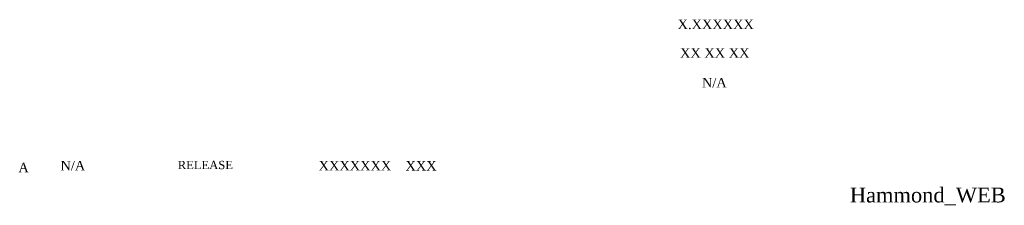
# Model space of a CAD drawing. Header units: inches. Extents: x 6 to 236, y 0 to 158.
# Tile 1 of 8: x 6.03 to 14.31, y 0.42 to 1.98. Entities that reach past the tile are written whole.
import ezdxf
from ezdxf.enums import TextEntityAlignment as Align

# ---------------------------------------------------------------- set-up
doc = ezdxf.new("R2010")
doc.units = ezdxf.units.IN
doc.header["$MEASUREMENT"] = 0
doc.layers.add('DIMENSIONS', color=7, linetype='CONTINUOUS')
doc.styles.add('SEACAD_TIMES_NEW_ROMAN', font='times.ttf')

# ---------------------------------------------------------------- blocks, each defined once
blk = doc.blocks.new('SEANNOT_GROUP')
at = {"layer": 'DIMENSIONS', "color": 7, "linetype": 'Continuous', "style": 'SEACAD_TIMES_NEW_ROMAN'}
blk.add_text('Hammond_WEB', height=0.125, dxfattribs=at).set_placement((13.0115, 0.5668), align=Align.TOP_LEFT)

msp = doc.modelspace()

# ---------------------------------------------------------------- block references
at = {"layer": 'DIMENSIONS', "color": 7}
msp.add_blockref('SEANNOT_GROUP', (0, 0), dxfattribs=at)

# ---------------------------------------------------------------- texts
at = {"layer": 'DIMENSIONS', "color": 7, "attachment_point": 5}
for s, insert, char_height, width in [('{\\fTimes New Roman|b0||i0||c0|p34;\\C7;\\H8.e-002;\\W1.;X.XXXXXX}', (11.8833, 1.9388), 0.08, 0.980194), ('{\\fTimes New Roman|b0||i0||c0|p34;\\C7;\\H8.e-002;\\W1.;XX XX XX}', (11.8752, 1.6988), 0.08, 0.980194), ('{\\fTimes New Roman|b0||i0||c0|p34;\\C7;\\H8.e-002;\\W1.;N/A\\P}', (11.8715, 1.4483), 0.08, 0.869027), ('{\\fTimes New Roman|b0||i0||c0|p34;\\C7;\\H8.e-002;\\W1.;A}', (6.062, 0.7355), 0.08, 0.106635), ('{\\fTimes New Roman|b0||i0||c0|p34;\\C7;\\H8.e-002;\\W1.;N/A}', (6.4765, 0.7505), 0.08, 0.426541), ('{\\fTimes New Roman|b0||i0||c0|p34;\\C7;\\H7.e-002;\\W1.;RELEASE}', (7.5911, 0.7563), 0.07, 1.728425), ('{\\fTimes New Roman|b0||i0||c0|p34;\\C7;\\H8.e-002;\\W1.;XXXXXXX}', (8.8491, 0.7511), 0.08, 0.740567), ('{\\fTimes New Roman|b0||i0||c0|p34;\\C7;\\H8.e-002;\\W1.;XXX}', (9.4052, 0.7499), 0.08, 0.354603)]:
    msp.add_mtext(s, dxfattribs=dict(at, insert=insert, char_height=char_height, width=width))

doc.saveas('drawing.dxf')
